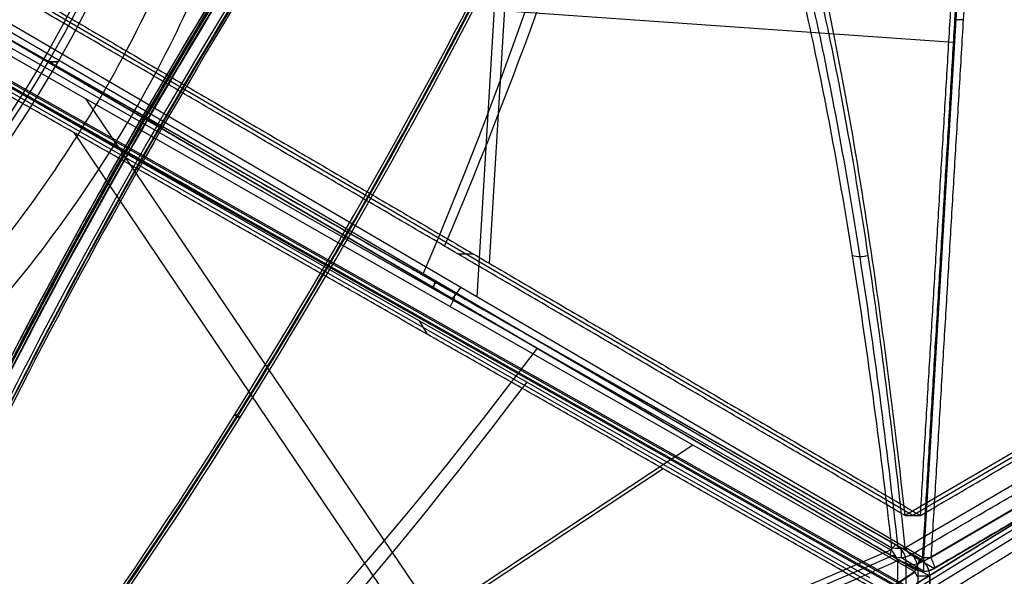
# Model space of a CAD drawing. Header units: millimetres. Extents: x -445 to 449, y -417 to 415.
# Tile 216 of 256: x 98 to 192, y -107 to -54. Entities that reach past the tile are written whole.
import ezdxf

# ---------------------------------------------------------------- set-up
doc = ezdxf.new("R2010")
doc.units = ezdxf.units.MM
doc.header["$MEASUREMENT"] = 0
doc.layers.add('Default', color=7, linetype='Continuous', true_color=0x000000)

# ---------------------------------------------------------------- blocks, each defined once
blk = doc.blocks.new('Block 03')
at = {"layer": 'Default', "color": 9, "true_color": 0xbfbfbf}
for p, q in [((107.201, 62.181, 708.948), (107.371, 62.271, 710.335)), ((108.748, 62.786, 708.416), (107.547, 62.092, 708.61)), ((108.987, 62.924, 710.397), (107.786, 62.23, 710.59)), ((108.969, 63.08, 708.672), (109.139, 63.171, 710.059))]:
    blk.add_line(p, q, dxfattribs=at)
at = {"layer": 'Default', "color": 9, "true_color": 0xbfbfbf, "extrusion": (-0.513983, 0.820796, -0.249229)}
blk.add_circle((-146.774, 842.61, -201.301), 0.3, dxfattribs=at)
at = {"layer": 'Default', "color": 9, "true_color": 0xbfbfbf, "extrusion": (0.85774, 0.495217, -0.137993)}
for centre, radius, start, end in [((0, 799.967, 25.513), 80.7, 199.70545, 75.42562), ((0, 799.967, 25.213), 80.4, 199.72294, 75.42562), ((0, 799.967, 24.913), 80.7, 340.3444, 75.42562), ((0, 799.967, 25.213), 81, 340.36228, 75.42562), ((0, 799.967, 26.613), 81, 198.23436, 341.76564), ((0, 799.967, 26.913), 80.7, 197.4349, 342.5651), ((0, 799.967, 26.913), 80.7, 257.54668, 342.5651), ((0, 799.967, 26.613), 79, 196.52788, 343.47212), ((0, 799.967, 26.913), 79.3, 196.48192, 343.51808), ((0, 799.967, 24.913), 80.7, 200.13883, 339.86117), ((0, 799.967, 24.913), 80.7, 229.44796, 339.86117), ((0, 799.967, 25.213), 81, 200.44648, 339.55352), ((0, 799.967, 25.213), 81, 200.44648, 339.55352), ((0, 799.967, 24.913), 79.3, 196.48192, 343.51808), ((0, 799.967, 25.213), 79, 196.52788, 343.47212), ((0, 799.967, 25.213), 81, 75.42562, 200.44648), ((0, 799.967, 25.213), 80.4, 75.42562, 199.72294), ((0, 799.967, 25.513), 80.7, 75.42562, 199.70545), ((0, 799.967, 24.913), 80.7, 75.42562, 229.45058)]:
    blk.add_arc(centre, radius, start, end, dxfattribs=at)
at = {"layer": 'Default', "color": 9, "true_color": 0xbfbfbf}
blk.add_rational_spline([(151.532, 0, 761.357), (135.506, 13.154, 708.948), (107.325, 61.964, 708.948), (79.145, 110.775, 708.948), (75.766, 131.231, 761.357)], [1, 0.819846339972, 1, 0.819846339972, 1], degree=2, knots=[0, 0, 0, 98.398111, 98.398111, 196.796222, 196.796222, 196.796222], dxfattribs=at)

msp = doc.modelspace()

# ---------------------------------------------------------------- linework, layer by layer
at = {"layer": 'Default', "color": 9, "true_color": 0xbfbfbf}
for p, q in [((184.138, -105.398, -946.223), (190.313, -2.414, -984.609)), ((145.618, -25.344, -968.339), (142.508, -77.206, -949.007)), ((144.557, -26.844, -973.063), (141.343, -80.427, -953.09)), ((224.548, -132.291, -719.89), (61.529, -40.461, -65.191)), ((224.864, -131.978, -719.855), (61.854, -40.154, -65.191)), ((225.159, -132.291, -719.738), (62.178, -40.483, -65.191)), ((224.844, -132.603, -719.773), (61.854, -40.79, -65.191)), ((102.103, -50.043, -962.151), (186.993, -56.051, -964.614)), ((183.079, -101.363, -937.767), (97.425, -51.275, -951.547)), ((267.993, -51.275, -919.392), (182.34, -101.363, -933.172)), ((268.732, -51.275, -923.987), (183.079, -101.363, -937.767)), ((181.087, -104.475, -929.326), (93.7, -53.373, -943.384)), ((95.528, -53.635, -960.461), (184.034, -105.391, -946.222)), ((269.71, -53.373, -915.068), (182.323, -104.475, -929.127)), ((184.824, -105.391, -946.095), (273.33, -53.635, -931.857)), ((93.044, -54.508, -943.384), (180.993, -104.637, -929.326)), ((182.604, -104.818, -937.641), (94.085, -54.364, -951.791)), ((94.095, -54.346, -951.791), (182.049, -105.779, -937.641)), ((183.128, -106.426, -944.349), (94.622, -54.67, -958.588)), ((94.628, -54.659, -958.588), (183.704, -105.429, -944.349)), ((184.021, -105.782, -937.346), (271.976, -54.347, -923.196)), ((273.654, -54.67, -930.11), (185.147, -106.426, -944.349)), ((269.612, -54.843, -915.579), (183.396, -107.906, -929.604)), ((183.469, -108.342, -928.403), (269.685, -55.279, -914.378)), ((271.339, -55.126, -922.706), (184.562, -108.534, -936.823)), ((183.261, -106.731, -946.222), (94.186, -55.961, -960.461)), ((92.721, -58.144, -946.952), (178.925, -107.278, -933.172)), ((100.292, -57.945, -44), (101.216, -57.942, -44)), ((101.216, -57.942), (100.292, -57.945)), ((93.09, -58.784, -951.547), (179.294, -107.918, -937.767)), ((103.901, -61.498, -958.908), (149.519, -129.006, -961.266)), ((102.744, -64.716, -954.657), (146.96, -130.148, -956.942)), ((139.513, -76.319, -940.062), (140.991, -76.319, -949.251)), ((137.518, -79.723, -937.748), (139.144, -80.705, -951.421)), ((137.773, -79.281, -937.748), (139.436, -80.198, -951.421)), ((135.823, -82.711, -940.062), (136.562, -83.991, -949.251)), ((162.019, -94.624, -949.618), (96.116, -138.132, -979.001)), ((159.186, -96.886, -945.635), (95.33, -139.042, -974.105)), ((183.703, -105.429, -944.345), (181.477, -104.191, -930.762)), ((180.942, -105.117, -930.762), (183.128, -106.425, -944.345)), ((184.108, -106.69, -944.162), (181.922, -105.381, -930.579)), ((185.096, -106.425, -944.028), (182.91, -105.117, -930.445)), ((181.612, -105.707, -929.127), (181.05, -206.938, -915.068)), ((182.461, -105.895, -930.445), (184.687, -107.133, -944.028)), ((183.023, -208.409, -923.174), (183.588, -106.522, -937.324)), ((183.295, -106.783, -946.223), (97.197, -163.623, -984.61)), ((184.713, -107.178, -944.347), (184.144, -209.704, -930.108))]:
    msp.add_line(p, q, dxfattribs=at)
for centre, radius, start, end in [((0.324, -0.093), 116.3, 180.17788, 0), ((0.324, -0.093, -44), 116.3, 180.17788, 0), ((0.324, -0.093, -22), 116.3, 180.17788, 0), ((0.324, -0.093, -44), 115.5, 180.17788, 0), ((0.324, -0.093), 115.5, 180.17788, 0), ((0.324, -0.093, -22), 115.5, 180.17788, 0), ((0.324, -0.093, -3), 115, 301.4435, 358.90234), ((0.324, -0.093), 115, 301.4435, 358.90234), ((0.324, -0.093, -1.5), 115, 301.4435, 358.90234), ((182.713, -107.167, -944.349), 2, 0, 60.31799), ((184.138, -104.699, -944.349), 2, 239.68203, 270), ((184.138, -104.699, -944.349), 2, 270, 300.24433), ((182.713, -107.167, -944.349), 2, 359.68201, 0)]:
    msp.add_arc(centre, radius, start, end, dxfattribs=at)
at = {"layer": 'Default', "color": 9, "true_color": 0xbfbfbf, "extrusion": (0.855031, -0.5, 0.137558)}
for centre, radius, start, end in [((-134.407, -805.658, 26.659), 202.521, 313.32287, 358.69202), ((-134.407, -805.658, 26.741), 197.521, 313.3674, 358.61765), ((2.599, -950.703, 28.091), 2, 133.3674, 179.88897), ((2.572, -964.507, 28.16), 2, 179.88897, 251.04449), ((2.599, -950.703, 79.236), 2, 133.3674, 179.88897), ((2.572, -964.507, 79.891), 2, 179.88897, 251.04449)]:
    msp.add_arc(centre, radius, start, end, dxfattribs=at)
at = {"layer": 'Default', "color": 9, "true_color": 0xbfbfbf, "extrusion": (0.855031, 0.5, 0.137558)}
for centre, radius, start, end in [((-293.159, -771.265, 36.921), 202.521, 304.12492, 341.01472), ((-293.159, -771.265, 36.754), 197.521, 304.16945, 345.35364), ((-181.1, -936.344, -24.154), 2, 124.16945, 170.69103), ((-183.333, -949.967, -24.808), 2, 170.69103, 241.84654)]:
    msp.add_arc(centre, radius, start, end, dxfattribs=at)
at = {"layer": 'Default', "color": 9, "true_color": 0xbfbfbf, "extrusion": (0.056102, 0.935546, -0.34872)}
for centre, start, end in [((-190.075, -917.671, 296.72), 248.71675, 271.7685), ((-190.075, -917.671, 241.693), 268.80202, 271.7685), ((-190.075, -917.671, 241.693), 248.71675, 268.80202)]:
    msp.add_arc(centre, 2, start, end, dxfattribs=at)
at = {"layer": 'Default', "color": 9, "true_color": 0xbfbfbf, "extrusion": (0.860528, -0.490479, 0.137558)}
for centre, radius, start, end in [((-2.655, -950.703, 28.12), 2, 0.11103, 46.6326), ((-2.628, -964.507, 28.209), 2, 288.95551, 0.11103), ((134.351, -805.658, 39.894), 197.521, 190.00283, 226.6326), ((134.351, -805.658, 40.122), 202.521, 193.33414, 226.67713), ((-2.655, -950.703, 79.236), 2, 0.11103, 46.6326), ((-2.628, -964.507, 79.891), 2, 288.95551, 0.11103)]:
    msp.add_arc(centre, radius, start, end, dxfattribs=at)
at = {"layer": 'Default', "color": 9, "true_color": 0xbfbfbf, "extrusion": (-0.161082, 0.089585, 0.982867)}
for centre in [(4.852, 34.079, -953.382), (4.852, 34.079, -960.291), (4.852, 34.079, -967.201)]:
    msp.add_arc(centre, 2, 119.62665, 179.40336, dxfattribs=at)
at = {"layer": 'Default', "color": 9, "true_color": 0xbfbfbf, "extrusion": (1, 0, 0)}
for centre, start, end in [((-103.39, -930.766, 181.953), 124.51241, 174.50549), ((-104.699, -944.349, 184.138), 180, 249.5573), ((-104.699, -944.349, 184.138), 174.50549, 180)]:
    msp.add_arc(centre, 2, start, end, dxfattribs=at)
at = {"layer": 'Default', "color": 9, "true_color": 0xbfbfbf, "extrusion": (-0.158124, 0.094709, 0.982867)}
for centre in [(-4.796, 34.08, -953.382), (-4.796, 34.08, -960.319), (-4.796, 34.08, -967.202)]:
    msp.add_arc(centre, 2, 0.59664, 60.37335, dxfattribs=at)
at = {"layer": 'Default', "color": 9, "true_color": 0xbfbfbf, "extrusion": (0.005497, 0.990479, -0.137558)}
for centre, start, end in [((-181.072, -936.351, 24.106), 124.16945, 170.69103), ((-183.305, -949.973, 24.76), 170.69103, 180)]:
    msp.add_arc(centre, 2, start, end, dxfattribs=at)
at = {"layer": 'Default', "color": 9, "true_color": 0xbfbfbf, "extrusion": (0.782156, 0.516359, 0.34872)}
msp.add_arc((-190.1, -917.653, -241.74), 2, 248.71675, 271.7685, dxfattribs=at)
at = {"layer": 'Default', "color": 9, "true_color": 0xbfbfbf, "extrusion": (0, 1, 0)}
for start, end in [(180, 245.97169), (177.71153, 180)]:
    msp.add_arc((-182.713, -944.349, -107.167), 2, start, end, dxfattribs=at)
at = {"layer": 'Default', "color": 9, "true_color": 0xbfbfbf}
for points, knots in [([(0.701, -125.093, -41.671), (125.701, -124.716, -41.671), (125.324, 0.284, -41.671), (124.946, 125.283, -41.671), (-0.053, 124.906, -41.671), (-125.053, 124.529, -41.671), (-124.675, -0.471, -41.671)], [0, 0, 0, 196.349541, 196.349541, 392.699082, 392.699082, 589.048623, 589.048623, 589.048623]), ([(-121.2, -0.46, -41.671), (-121.566, 121.064, -41.671), (-0.043, 121.43, -41.671), (121.481, 121.797, -41.671), (121.848, 0.273, -41.671), (122.215, -121.251, -41.671), (0.691, -121.617, -41.671)], [-572.669983, -572.669983, -572.669983, -381.779989, -381.779989, -190.889994, -190.889994, 0, 0, 0])]:
    msp.add_rational_spline(points, [1, 0.707106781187, 1, 0.707106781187, 1, 0.707106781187, 1], degree=2, knots=knots, dxfattribs=at)
for points, degree in [([(183.818, -101.363, -942.361), (186.822, -51.275, -961.031), (189.825, -1.187, -979.701)], 2), ([(184.034, -105.391, -946.222), (187.122, -53.9, -965.416), (190.21, -2.408, -984.609)], 2), ([(190.999, -2.408, -984.482), (187.911, -53.9, -965.289), (184.824, -105.391, -946.095)], 2), ([(182.34, -101.363, -933.172), (139.513, -76.319, -940.062), (96.686, -51.275, -946.952)], 2), ([(98.164, -51.275, -956.141), (140.991, -76.319, -949.251), (183.818, -101.363, -942.361)], 2), ([(183.818, -101.363, -942.361), (226.645, -76.319, -935.471), (269.472, -51.275, -928.581)], 2), ([(181.477, -104.191, -930.762), (137.502, -79.127, -937.791), (93.528, -54.062, -944.821)], 2), ([(93.555, -54.015, -944.822), (137.249, -79.566, -937.792), (180.942, -105.117, -930.762)], 2), ([(183.128, -106.425, -944.345), (138.875, -80.547, -951.464), (94.621, -54.669, -958.584)], 2), ([(94.628, -54.658, -958.584), (139.165, -80.044, -951.464), (183.703, -105.429, -944.345)], 2), ([(182.91, -105.117, -930.445), (226.604, -79.566, -923.416), (270.297, -54.015, -916.386)], 2), ([(273.602, -54.669, -929.789), (229.349, -80.547, -936.909), (185.096, -106.425, -944.028)], 2), ([(269.663, -54.842, -915.895), (226.555, -81.373, -922.908), (183.446, -107.905, -929.921)], 2), ([(185.643, -109.143, -943.508), (229.304, -82.272, -936.406), (272.964, -55.401, -929.304)], 2), ([(179.664, -108.558, -942.361), (136.562, -83.991, -949.251), (93.46, -59.424, -956.141)], 2), ([(273.461, -60.139, -926.592), (231.208, -86.143, -933.466), (188.955, -112.148, -940.339)], 2), ([(178.786, -76.494, -906.368), (178.54, -76.56, -906.338), (178.024, -76.63, -906.349), (177.531, -76.56, -906.5), (177.307, -76.494, -906.605)], 3), ([(182.34, -101.363, -933.172), (183.079, -101.363, -937.767), (183.818, -101.363, -942.361)], 2), ([(182.323, -104.475, -929.127), (182.115, -104.513, -929.105), (181.687, -104.552, -929.117), (181.277, -104.513, -929.24), (181.087, -104.475, -929.326)], 3), ([(181.899, -207.125, -916.386), (182.18, -156.51, -923.416), (182.461, -105.895, -930.445)], 2), ([(97.162, -163.571, -984.609), (140.212, -135.151, -965.416), (183.261, -106.731, -946.222)], 2), ([(184.687, -107.133, -944.028), (184.403, -158.397, -936.909), (184.118, -209.66, -929.789)], 2)]:
    msp.add_open_spline(points, degree=degree, dxfattribs=at)
for points, knots in [([(182.34, -101.363, -933.172), (181.079, -89.932, -925.335), (179.653, -79.214, -916.475), (176.498, -59.721, -896.865), (174.769, -50.948, -886.117), (171.042, -35.84, -862.95), (169.055, -29.567, -850.602), (164.917, -20.006, -824.882), (162.763, -16.705, -811.486), (160.554, -15.043, -797.755)], [-879.495751, -879.495751, -879.495751, -879.495751, -837.156731, -837.156731, -794.836471, -794.836471, -752.393429, -752.393429, -709.935271, -709.935271, -709.935271, -709.935271]), ([(181.087, -104.475, -929.326), (179.935, -94.418, -922.444), (177.403, -75.675, -907.224), (172.544, -49.893, -877.732), (166.556, -29.495, -841.068), (161.885, -22.035, -812.244), (159.531, -20.243, -797.657)], [-189.353565, -189.353565, -189.353565, -189.353565, -153.964953, -118.576332, -71.391504, -24.206688, -24.206688, -24.206688, -24.206688]), ([(181.692, -104.532, -929.145), (180.582, -94.488, -922.247), (178.129, -75.775, -907), (173.38, -50.053, -877.481), (167.483, -29.723, -840.829), (162.852, -22.293, -812.044), (160.51, -20.507, -797.482)], [0, 0, 0, 0, 35.012926, 70.025852, 116.709754, 163.377345, 163.377345, 163.377345, 163.377345]), ([(161.494, -20.243, -797.341), (163.834, -22.035, -811.93), (168.44, -29.495, -840.765), (174.252, -49.893, -877.457), (178.889, -75.675, -906.986), (181.258, -94.418, -922.231), (182.323, -104.475, -929.127)], [-1314.671432, -1314.671432, -1314.671432, -1314.671432, -1267.486608, -1220.301783, -1184.913165, -1149.524555, -1149.524555, -1149.524555, -1149.524555]), ([(97.268, -128.085, -797.657), (99.997, -129.228, -812.244), (108.798, -129.539, -841.064), (135.084, -123.165, -887.735), (162.422, -112.699, -915.562), (180.993, -104.637, -929.326)], [-1314.671432, -1314.671432, -1314.671432, -1314.671432, -1267.48661, -1220.301788, -1149.524555, -1149.524555, -1149.524555, -1149.524555]), ([(180.993, -104.637, -929.326), (181.121, -104.782, -929.24), (181.36, -105.118, -929.117), (181.541, -105.508, -929.105), (181.612, -105.707, -929.127)], [-1.273767, -1.273767, -1.273767, -1.273767, -0.636884, 0, 0, 0, 0]), ([(181.346, -105.132, -929.145), (162.839, -113.254, -915.35), (135.612, -123.797, -887.482), (109.459, -130.228, -840.825), (100.705, -129.936, -812.044), (97.987, -128.8, -797.482)], [0, 0, 0, 0, 70.213786, 117.022976, 163.815812, 163.815812, 163.815812, 163.815812]), ([(181.612, -105.707, -929.127), (163.127, -113.92, -915.336), (135.914, -124.603, -887.468), (109.74, -131.17, -840.761), (100.972, -130.915, -811.93), (98.25, -129.785, -797.341)], [-189.353565, -189.353565, -189.353565, -189.353565, -118.576337, -71.391507, -24.206688, -24.206688, -24.206688, -24.206688])]:
    msp.add_open_spline(points, degree=3, knots=knots, dxfattribs=at)

# ---------------------------------------------------------------- block references
at = {"layer": 'Default', "color": 9, "true_color": 0xbfbfbf, "extrusion": (0, 0, -1), "rotation": 180}
msp.add_blockref('Block 03', (-2, -1.187), dxfattribs=at)

doc.saveas('drawing.dxf')
